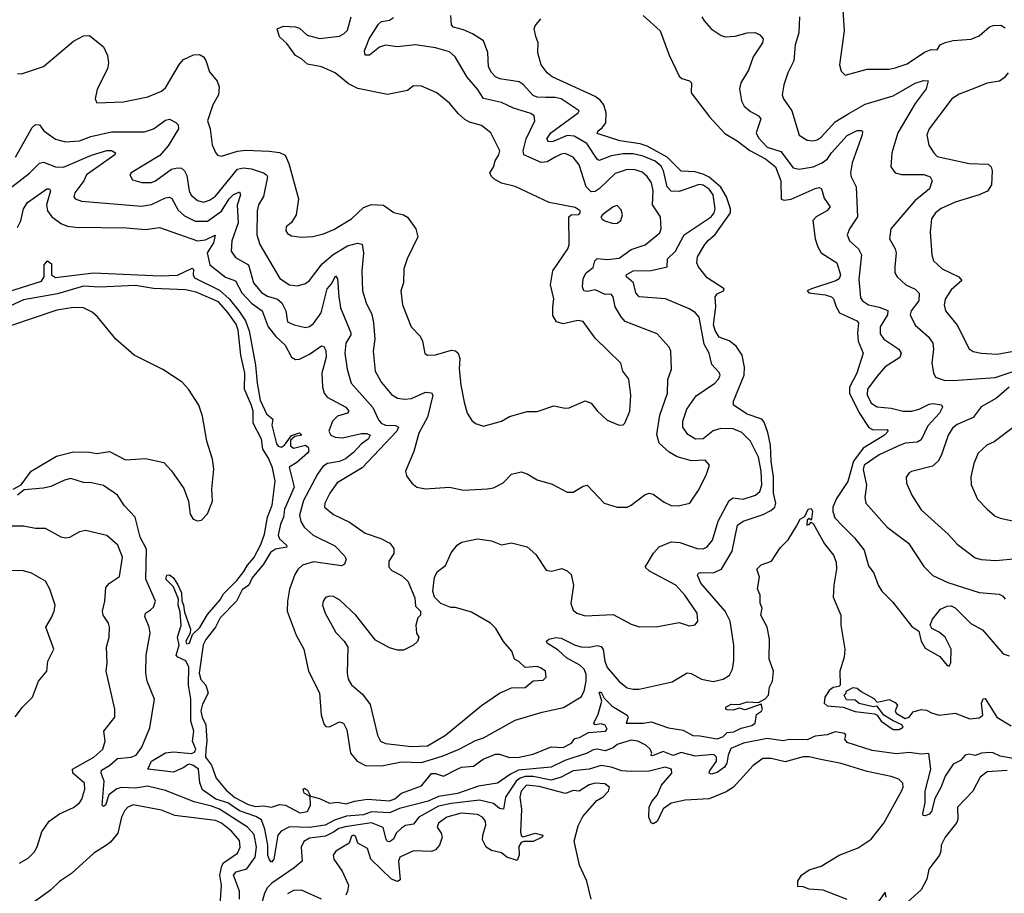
# Model space of a CAD drawing. Extents: x 2086813 to 2278017, y 548126 to 753336.
# Tile 248 of 256: x 2171217 to 2176140, y 655794 to 660161. Entities that reach past the tile are written whole.
import ezdxf

# ---------------------------------------------------------------- set-up
doc = ezdxf.new("R2010")
doc.units = 0

msp = doc.modelspace()

# ---------------------------------------------------------------- linework, layer by layer
at = {"layer": '0CON10XD'}
for points in [[(2175330.5, 660235), (2175339.5, 660105), (2175315.8, 659935), (2175325, 659903.3), (2175345, 659883.8), (2175455, 659913.1), (2175564.5, 659914.5), (2175595, 659920.5), (2175655, 659940.9), (2175741.2, 659998.8), (2175775, 660011.8), (2175805, 660010), (2175820, 660035), (2175843.6, 660046.4), (2175885, 660057.3), (2175975, 660063.5), (2176015, 660081.1), (2176066.2, 660125), (2176085, 660132.9), (2176123, 660133), (2176145, 660120.8)], [(2171195, 659474.5), (2171278.3, 659621.7), (2171295, 659638), (2171315, 659636.2), (2171336.9, 659605), (2171395, 659563.9), (2171445, 659550.8), (2171515, 659556.2), (2171573, 659577), (2171675, 659600.7), (2171840.8, 659600.8), (2171885, 659615.8), (2171945, 659658.2), (2171965, 659663.3), (2171998, 659648), (2172008.8, 659635), (2172011.1, 659615), (2171958.6, 659531.4), (2171917.8, 659482.2), (2171773.3, 659395), (2171766.7, 659385), (2171781.2, 659361.2), (2171827.4, 659347.4), (2171875, 659346.9), (2171895.2, 659354.8), (2171975, 659413.4), (2172005, 659421.3), (2172025, 659418.2), (2172040.8, 659405), (2172052.9, 659382.9), (2172064.7, 659305), (2172074.5, 659284.5), (2172105, 659256.5), (2172135, 659249.7), (2172165, 659258.4), (2172195, 659279.7), (2172305, 659413.7), (2172335, 659420.5), (2172375, 659414.8), (2172435.6, 659395), (2172451.2, 659385), (2172455.3, 659375), (2172435, 659278), (2172410.4, 659235), (2172404.7, 659205.3), (2172403.2, 659085), (2172418.2, 659038.2), (2172517.6, 658867.6), (2172566.4, 658836.4), (2172605, 658830), (2172645, 658842.1), (2172665, 658858.2), (2172729.9, 658940.1), (2172783.3, 658986.7), (2172855, 659031.1), (2172905, 659044.6), (2172928.7, 659038.7), (2172936.6, 658993.4), (2172927.7, 658905), (2172931.3, 658805), (2172949.2, 658745), (2172977.6, 658687.6), (2172986.5, 658645), (2172991.8, 658565), (2172984.5, 658505), (2172994.6, 658405), (2173025, 658347.1), (2173075, 658288.1), (2173105, 658270), (2173140, 658265), (2173175, 658268.2), (2173245, 658299.2), (2173275, 658295.5), (2173282.9, 658285), (2173256.4, 658175), (2173211.8, 658095), (2173187.4, 658002.6), (2173146, 657905), (2173150.3, 657880.3), (2173176.7, 657845), (2173202.5, 657825), (2173245, 657816), (2173365, 657824), (2173435, 657810), (2173555, 657815.8), (2173585, 657820.8), (2173634.4, 657845.6), (2173675, 657890), (2173725, 657901.2), (2173755, 657891.2), (2173805, 657860.6), (2173878.9, 657838.9), (2173955, 657799.2), (2173985, 657798.6), (2174035, 657830), (2174055, 657834), (2174140, 657745), (2174205, 657724.2), (2174255, 657724), (2174275, 657733.8), (2174345, 657788), (2174365, 657794.3), (2174385, 657790), (2174439.1, 657749.1), (2174475, 657732.9), (2174508.8, 657731.2), (2174567.5, 657745), (2174611.3, 657808.7), (2174650, 657885), (2174665.8, 657935), (2174645, 657959.4), (2174575.3, 657955.3), (2174505, 657976.2), (2174465, 657999.1), (2174414.2, 658045), (2174403, 658087), (2174417.6, 658185), (2174455.4, 658295), (2174457, 658363), (2174476.3, 658413.7), (2174472.9, 658505), (2174463.4, 658523.4), (2174405, 658590.8), (2174245, 658653.3), (2174223.5, 658675), (2174193.5, 658725), (2174184.3, 658775), (2174175, 658789.2), (2174145, 658786.9), (2174095, 658811.2), (2174055, 658802.1), (2174038, 658805), (2174031.5, 658825), (2174035, 658868), (2174048.5, 658895), (2174085, 658923.1), (2174092.9, 658955), (2174105, 658968.2), (2174155, 658963), (2174215, 658969), (2174275, 659012.9), (2174344.5, 659035), (2174417.9, 659095), (2174424, 659115), (2174420.8, 659175), (2174381.5, 659235), (2174384.2, 659305), (2174376.2, 659345), (2174355, 659377.7), (2174328.8, 659398.8), (2174295, 659411.4), (2174255, 659412.1), (2174195, 659392.5), (2174115, 659315.9), (2174095, 659302.8), (2174075, 659300.8), (2174050, 659325), (2174015, 659435.7), (2173985, 659474.4), (2173945, 659491.8), (2173925, 659488.7), (2173895, 659473.1), (2173855, 659451.1), (2173825, 659446.5), (2173738.2, 659485), (2173734.1, 659505), (2173749.3, 659565), (2173792.2, 659655), (2173789.8, 659679.8), (2173772.7, 659692.7), (2173685, 659719.3), (2173625, 659747.1), (2173535, 659767.5), (2173505, 659813.5), (2173453.8, 659873.8), (2173394.5, 659975), (2173365, 660001.2), (2173295, 660019.7), (2173195, 660034.7), (2173103.8, 660026.2), (2173045, 660033.2), (2173015, 660023.8), (2172965, 659983.5), (2172943.6, 659983.6), (2172941.1, 660005), (2172963.4, 660065), (2173011.3, 660138.7), (2173025, 660151.4), (2173065, 660159.2), (2173085, 660171.9)], [(2173439.3, 658249.3), (2173454.2, 658195), (2173477, 658157), (2173495, 658142.5), (2173535, 658130), (2173625, 658154.3), (2173665, 658178.1), (2173755, 658201.9), (2173805, 658201.9), (2173888.3, 658231.7), (2173945, 658218.6), (2173965, 658221.4), (2174045, 658255.7), (2174075, 658244.2), (2174105, 658206.2), (2174155, 658158.8), (2174215, 658134), (2174233.9, 658136.1), (2174243.3, 658145), (2174267.1, 658205), (2174271.8, 658285), (2174262.5, 658365), (2174233.1, 658405), (2174223.1, 658445), (2174095, 658570), (2174035, 658652.2), (2174007.4, 658657.4), (2173935, 658640.4), (2173901.2, 658651.2), (2173883, 658683), (2173881.8, 658728.2), (2173887.5, 658765), (2173871.2, 658835), (2173882.9, 658905), (2173957.5, 659015), (2173964, 659035), (2173963.3, 659175), (2173974.2, 659185.8), (2174011.9, 659188.1), (2174020, 659195), (2174020, 659205), (2173995, 659221.5), (2173865, 659246.7), (2173695, 659326.9), (2173625, 659344), (2173591.9, 659361.9), (2173575, 659376.7), (2173568, 659395), (2173585.4, 659424.6), (2173594, 659456), (2173613.1, 659485), (2173616.7, 659505), (2173572.5, 659595), (2173525, 659631.8), (2173465, 659648.8), (2173442.3, 659662.3), (2173410.2, 659690.2), (2173365, 659744.4), (2173302, 659795), (2173225, 659829.5), (2173185, 659830), (2173155, 659807.5), (2173055, 659786.7), (2172907.4, 659817.4), (2172861.2, 659841.2), (2172794, 659895), (2172725, 659925.5), (2172655, 659938.6), (2172625.5, 659965.5), (2172595, 659981.9), (2172551.7, 660041.7), (2172516.2, 660075), (2172503.3, 660115), (2172535, 660128.8), (2172595, 660125.8), (2172615, 660119.2), (2172654.1, 660084.1), (2172715, 660066.8), (2172815, 660078.8), (2172838.5, 660091.5), (2172855, 660109.2), (2172874.5, 660175)], [(2174596.7, 658065), (2174557.3, 658087.3), (2174533.1, 658125), (2174532.7, 658155), (2174552.4, 658215), (2174599.4, 658280.6), (2174693.3, 658345), (2174711.1, 658365), (2174718.5, 658385), (2174715, 658397.5), (2174678.1, 658438.1), (2174664.5, 658495), (2174639.6, 658539.6), (2174614.7, 658674.7), (2174595, 658696.7), (2174564, 658715), (2174445.3, 658765.3), (2174315, 658776.5), (2174297.5, 658795), (2174285.3, 658845.3), (2174250.8, 658875), (2174248.8, 658885), (2174285, 658905.5), (2174375, 658907.2), (2174453.8, 658926.2), (2174456.4, 658965), (2174495.2, 659004.8), (2174540, 659085), (2174585, 659115.8), (2174674.8, 659175.2), (2174689.7, 659195), (2174694.1, 659215), (2174684.8, 659285), (2174665, 659314.7), (2174635, 659333.8), (2174615, 659337), (2174515, 659302.2), (2174475, 659303.5), (2174455, 659325.5), (2174436.6, 659405), (2174425, 659428.3), (2174395, 659453.5), (2174335, 659479.6), (2174285, 659490.8), (2174235, 659489.8), (2174175, 659479.8), (2174115, 659457.7), (2174105, 659463.5), (2174052.2, 659542.2), (2173988.4, 659578.4), (2173955, 659583), (2173885, 659552.8), (2173861.1, 659551.1), (2173852.7, 659565), (2173872.2, 659595), (2174008.8, 659695), (2174013.8, 659705), (2173925, 659766.2), (2173895, 659772.9), (2173848, 659772), (2173805, 659773.7), (2173785, 659782.5), (2173735, 659837.1), (2173715, 659850.9), (2173616.7, 659865), (2173595, 659876.2), (2173575, 659897.3), (2173560.3, 659925), (2173557, 659997), (2173535, 660055.6), (2173480.4, 660090.4), (2173435, 660111.2), (2173385, 660124), (2173376.2, 660135), (2173372.1, 660182.1)], [(2174335, 660182.5), (2174418.8, 660105), (2174464.4, 659984.4), (2174515, 659879.2), (2174527, 659867), (2174565.5, 659855.5), (2174575.7, 659845.7), (2174574.5, 659795.5), (2174666.1, 659675), (2174742.9, 659592.9), (2174805, 659556.2), (2174867.4, 659507.4), (2174945.8, 659465), (2174995.1, 659425.1), (2175023.2, 659355), (2175025, 659264.3), (2175038.7, 659258.7), (2175074.6, 659264.6), (2175195, 659317.7), (2175215, 659321.9), (2175225.6, 659315), (2175238.9, 659268.9), (2175268.6, 659225), (2175253.3, 659205), (2175199.4, 659175), (2175182.7, 659157.3), (2175194.2, 659065), (2175207, 659025), (2175225, 658996.4), (2175302.2, 658945), (2175321.6, 658885), (2175314, 658865), (2175297.3, 658855), (2175176, 658815)], [(2174627.5, 660175), (2174639.2, 660155), (2174674.6, 660114.6), (2174725, 660082.5), (2174745, 660075.6), (2174795, 660079.5), (2174854.6, 660095.4), (2174895, 660096.7), (2174918, 660085), (2174934.3, 660065), (2174931.1, 660045), (2174884.7, 659975.3), (2174860.9, 659909.1), (2174823.3, 659845), (2174815.6, 659815), (2174825.7, 659755), (2174839.3, 659729.3), (2174871.7, 659701.7), (2174910.5, 659680.5), (2174921.8, 659665), (2174900, 659595), (2174910.9, 659570.9), (2174955, 659523.9), (2175022.3, 659502.3), (2175085, 659420), (2175115, 659413.9), (2175185, 659426), (2175230, 659445), (2175255.2, 659464.8), (2175275.3, 659495), (2175355, 659581.8), (2175405, 659607.3), (2175426.7, 659606.7), (2175431.7, 659601.7), (2175430, 659585), (2175378.8, 659445), (2175371.1, 659395), (2175375, 659376.2), (2175399.7, 659325), (2175405.8, 659175), (2175365.5, 659115), (2175354.4, 659085), (2175366, 659056), (2175411.5, 659015), (2175426.4, 658985), (2175413.3, 658863.3), (2175421.1, 658771.1), (2175430.6, 658755), (2175461.4, 658735), (2175515, 658724.4), (2175558.1, 658708.1), (2175556.4, 658685), (2175520, 658625), (2175520, 658590), (2175537.5, 658565), (2175611.8, 658515), (2175623.6, 658495), (2175616.8, 658473.2), (2175544.2, 658425.8), (2175505, 658380), (2175456.4, 658315), (2175454.6, 658285.4), (2175475, 658244.5), (2175505, 658226.2), (2175575, 658218.8), (2175635, 658203.8), (2175676.7, 658205), (2175715, 658214.7), (2175765, 658239.7), (2175785, 658243.1), (2175826.5, 658236.5), (2175831.1, 658225), (2175815.3, 658195), (2175758.3, 658131.7), (2175725, 658060.9), (2175705, 658049.1), (2175645, 658044.1), (2175605, 658028.4), (2175514.3, 657985.7), (2175439.4, 657935), (2175435, 657913.3), (2175451.2, 657835), (2175442, 657772), (2175447.5, 657745), (2175554.2, 657624.2), (2175661.1, 657545), (2175737.8, 657427.8), (2175782.9, 657382.9), (2175857.8, 657347.8), (2176015, 657298.2), (2176115, 657289.5), (2176130.9, 657280.9), (2176144, 657264)], [(2175115.4, 660175.4), (2175111.9, 660095), (2175094.4, 660035), (2175088.1, 659955), (2175058.1, 659895), (2175037.8, 659835), (2175030, 659785), (2175036.5, 659765), (2175077.1, 659705), (2175114.6, 659584.6), (2175155, 659558.9), (2175185, 659555.5), (2175205, 659560.9), (2175225, 659573.8), (2175295, 659650.3), (2175361.8, 659691.8), (2175445, 659738.2), (2175585, 659781.2), (2175695, 659843.3), (2175736.7, 659856.7), (2175758.8, 659855), (2175749.1, 659815), (2175695, 659742.2), (2175607.1, 659595), (2175578.2, 659495), (2175573.3, 659425), (2175594.2, 659395), (2175626.6, 659386.6), (2175737.8, 659387.8), (2175768.9, 659375), (2175778.9, 659355), (2175765.2, 659314.8), (2175692.5, 659255), (2175572.5, 659115), (2175566.1, 659065), (2175594.6, 659015), (2175598.8, 658995), (2175591.8, 658925), (2175592.5, 658895), (2175604.4, 658875), (2175647.5, 658835), (2175695, 658813.5), (2175714.8, 658794.8), (2175712.9, 658755), (2175673.9, 658705), (2175669.6, 658685), (2175694, 658634), (2175761.1, 658575), (2175782.5, 658545), (2175786.2, 658515), (2175777.5, 658445), (2175785.5, 658395.5), (2175796, 658375), (2175839.5, 658359.5), (2175885, 658357.4), (2176095, 658373.3), (2176185, 658402.1)], [(2171205, 659121.8), (2171222.2, 659155), (2171235.4, 659215), (2171255, 659248.1), (2171352, 659315), (2171365.8, 659315), (2171370, 659305), (2171350.6, 659235), (2171355.2, 659205), (2171377.3, 659175), (2171425, 659140.7), (2171455, 659129.3), (2171495, 659124), (2171751.2, 659121.2), (2171845, 659112.9), (2171915, 659121.8), (2172105, 659055.2), (2172145, 659060.5), (2172193.3, 659083.3), (2172185, 659045.6), (2172154.3, 658995), (2172166.8, 658935), (2172245, 658874.8), (2172295, 658855.3), (2172327.5, 658795), (2172375, 658744.4), (2172429.6, 658705), (2172459.6, 658625), (2172498, 658578), (2172544.2, 658535), (2172576.4, 658475), (2172595, 658463.1), (2172615, 658464.7), (2172665, 658489.7), (2172725, 658530.5), (2172737.7, 658527.7), (2172747.1, 658507.1), (2172748.9, 658475), (2172727.9, 658395), (2172730.3, 658325), (2172739.6, 658295), (2172753.3, 658275), (2172847.8, 658225), (2172862.2, 658205), (2172855.8, 658194.2), (2172805, 658179.7), (2172780.3, 658155), (2172762.5, 658105), (2172772.5, 658085), (2172794.8, 658074.8), (2172831.1, 658071.1), (2172925, 658092.1), (2172951.9, 658091.9), (2172969.1, 658085), (2172959.4, 658065), (2172925, 658041.6), (2172885, 657997.2), (2172845, 657966.5), (2172815, 657953.4), (2172755, 657942.3), (2172731.9, 657928.1), (2172705, 657889.6), (2172635, 657757.7), (2172616.5, 657685), (2172622.8, 657652.8), (2172638.9, 657625), (2172683.3, 657585), (2172791.7, 657531.7), (2172841.2, 657481.2), (2172848.8, 657465), (2172841, 657439), (2172825, 657431), (2172685, 657451.5), (2172631.5, 657435), (2172607.2, 657412.8), (2172591.7, 657388.3), (2172565.3, 657315), (2172555.3, 657255), (2172554.7, 657205), (2172599.6, 657085), (2172637.2, 657015), (2172661.5, 656905), (2172715, 656796.2), (2172724.1, 656684.1), (2172738.3, 656638.3), (2172748.1, 656628.1), (2172765, 656625.7), (2172815, 656650.8), (2172836.2, 656645), (2172852, 656612), (2172871.1, 656495), (2172904.1, 656454.1), (2172945, 656432.9), (2173025, 656431.5), (2173125, 656451.7), (2173225, 656448.8), (2173329.6, 656479.6), (2173414.6, 656515), (2173495, 656557.5), (2173535, 656570.7), (2173695, 656660.4), (2173829.7, 656700.3), (2173936.2, 656723.8), (2174024.1, 656775.9), (2174039.8, 656805), (2174050, 656855), (2174049.1, 656889.1), (2174039.5, 656915), (2174016.9, 656935), (2173950.7, 656970.7), (2173909, 657009), (2173855, 657043.8), (2173850.6, 657055), (2173863.3, 657065), (2173897.9, 657072.1), (2173925, 657070), (2173995, 657034.3), (2174025, 657026), (2174065, 657025.2), (2174105, 657032.5), (2174125, 657028.2), (2174133.6, 657013.6), (2174142, 656955), (2174155, 656923.5), (2174215, 656853.3), (2174255, 656822.1), (2174284.1, 656814.1), (2174315, 656814.1), (2174478.4, 656851.6), (2174555, 656896.4), (2174575, 656893.5), (2174625.3, 656865.3), (2174683.5, 656853.5), (2174733.8, 656865), (2174765.4, 656884.6), (2174780.9, 656915), (2174788.1, 656958.1), (2174788, 657035), (2174769.7, 657155), (2174743.8, 657203.8), (2174622, 657345), (2174605.8, 657385), (2174611.2, 657395), (2174621.7, 657398.3), (2174685, 657396.5), (2174725.9, 657414.1), (2174779.2, 657505), (2174806.2, 657635), (2174834.8, 657655.2), (2174935, 657688.2), (2174972.7, 657707.3), (2174993.1, 657725), (2174997, 657745), (2174986.6, 657795), (2174986.4, 657876.4), (2174973.8, 657955), (2174970.6, 658035), (2174957, 658097), (2174939.1, 658149.1), (2174926.9, 658165), (2174855, 658189.6), (2174785.8, 658235), (2174785.6, 658255), (2174838.9, 658385), (2174840.3, 658425), (2174829.6, 658485), (2174799.6, 658529.6), (2174765, 658555.8), (2174715, 658574.7), (2174695, 658606.7), (2174686.2, 658635), (2174697.5, 658725), (2174693.5, 658776.5), (2174705, 658791.1), (2174736.7, 658805), (2174740, 658815), (2174655, 658870.5), (2174611.4, 658925), (2174602.2, 658945), (2174606.5, 658975), (2174642, 659038), (2174661.4, 659058.6), (2174695, 659086.9), (2174770.7, 659195), (2174770.2, 659215), (2174751, 659275), (2174723.3, 659323.3), (2174665, 659374.3), (2174638.1, 659388.1), (2174595, 659400.4), (2174525, 659403.6), (2174453.5, 659473.5), (2174355, 659529.4), (2174320, 659540), (2174217.5, 659555), (2174105, 659592.9), (2174109.2, 659605), (2174129.9, 659620.1), (2174147.3, 659645), (2174149.7, 659695), (2174137.8, 659735), (2174119.3, 659759.3), (2174095, 659777.8), (2173880, 659875), (2173853.8, 659895), (2173823.8, 659935), (2173807.5, 659995), (2173810, 660045), (2173797.7, 660077.7), (2173790, 660115), (2173795, 660130), (2173823.3, 660165)], [(2171205, 659892.5), (2171225, 659890), (2171335, 659927.5), (2171485, 660054), (2171535, 660080), (2171565, 660082), (2171635.8, 660025), (2171655, 659982.5), (2171660.8, 659945), (2171656, 659915), (2171603.6, 659813.6), (2171593.8, 659765), (2171602.5, 659745), (2171735, 659750.6), (2171857.5, 659775), (2171925, 659803.5), (2171945, 659820.6), (2172015, 659939.2), (2172035, 659961.9), (2172085.7, 659985.7), (2172115, 659986.7), (2172135, 659975.8), (2172147, 659957), (2172165, 659901.2), (2172203.6, 659853.6), (2172214.4, 659825), (2172210.6, 659785), (2172182.9, 659735), (2172156, 659656), (2172168.6, 659615), (2172179.2, 659535), (2172195, 659497.5), (2172205, 659483.3), (2172225, 659478.8), (2172305.4, 659504.6), (2172345, 659508.8), (2172464.7, 659504.7), (2172515, 659497.8), (2172543.8, 659483.8), (2172562.4, 659442.4), (2172610, 659265), (2172598.8, 659185), (2172575, 659146.7), (2172548.8, 659125), (2172547.5, 659105), (2172555, 659092), (2172575, 659080), (2172625, 659074.2), (2172682.1, 659077.9), (2172735, 659090), (2172787.1, 659112.9), (2172875, 659166), (2172935, 659222), (2172975, 659238), (2173035, 659234.3), (2173087.6, 659197.6), (2173135, 659185.6), (2173155, 659174.2), (2173198.1, 659115), (2173207.5, 659075), (2173154.4, 658965), (2173137.1, 658915), (2173135.7, 658845), (2173122.9, 658805), (2173131.1, 658735), (2173174.2, 658625), (2173219.8, 658579.8), (2173230.6, 658555), (2173242.3, 658492.3), (2173255, 658483.8), (2173296.4, 658486.4), (2173375, 658510), (2173395, 658506), (2173408.8, 658495), (2173418.3, 658468.3), (2173413.8, 658416.2), (2173422.4, 658335), (2173439.3, 658249.3)], [(2176158.6, 659895), (2176139.8, 659870.2), (2176115.4, 659854.6), (2176055, 659844.5), (2175984.2, 659815.8), (2175915, 659789.2), (2175877.5, 659765), (2175764.5, 659615), (2175753.1, 659585), (2175763.3, 659533.3), (2175786.9, 659495), (2175805, 659477.8), (2175965, 659441.5), (2176058.7, 659438.7), (2176075, 659426), (2176080, 659405), (2176076.2, 659335), (2176055.4, 659304.6), (2176015, 659285.5), (2175895, 659249.4), (2175825, 659217.7), (2175795.5, 659195), (2175776.2, 659165), (2175769.3, 659099.3), (2175778.1, 658985), (2175785.7, 658955.7), (2175829.2, 658915), (2175912, 658875), (2175927.7, 658857.7), (2175875, 658811.2), (2175845, 658763.8), (2175838.5, 658735), (2175845.6, 658705), (2175903.8, 658633.8), (2175965, 658516), (2175985, 658501.9), (2176025, 658493.6), (2176105, 658489.4), (2176205, 658506.9)], [(2171125, 659285.5), (2171265.9, 659394.1), (2171315.3, 659444.7), (2171335, 659448.5), (2171395, 659425.8), (2171435, 659424.2), (2171575, 659483.2), (2171652.8, 659507.2), (2171675, 659507.5), (2171695.8, 659495), (2171692.7, 659485), (2171550.9, 659385), (2171537.5, 659355), (2171492.5, 659295), (2171487.1, 659275), (2171494, 659265), (2171525, 659254.6), (2171825, 659229.3), (2171875, 659236.5), (2171945, 659270.6), (2171965, 659273.9), (2171977.2, 659267.2), (2172009.8, 659209.8), (2172040.1, 659180.1), (2172094.4, 659154.4), (2172156.1, 659153.9), (2172225, 659204.2), (2172263.7, 659265), (2172283.3, 659285), (2172315, 659300), (2172320, 659285), (2172304.8, 659234.8), (2172308.8, 659145), (2172276.6, 659055), (2172274.2, 659004.2), (2172295, 658972.3), (2172360.7, 658935), (2172385.9, 658845), (2172425, 658798.2), (2172455, 658778.8), (2172505, 658764.3), (2172528.1, 658745), (2172548.2, 658705), (2172555, 658650.8), (2172588.8, 658635), (2172645, 658623.1), (2172665, 658627.1), (2172685, 658642.7), (2172724.8, 658695.2), (2172754.7, 658815), (2172777.8, 658842.2), (2172795, 658880), (2172805.4, 658865), (2172812.2, 658777.8), (2172821.4, 658721.4), (2172872.1, 658595), (2172872.1, 658585), (2172848.2, 658545), (2172841.8, 658495), (2172853.9, 658415), (2172874.6, 658345), (2172982.2, 658222.2), (2173010.6, 658160.6), (2173023.6, 658145), (2173045, 658134.4), (2173095, 658132.4), (2173111.1, 658125), (2173102.7, 658105), (2172929.6, 657920.4), (2172804.4, 657845.6), (2172768.2, 657795), (2172743.1, 657745), (2172740, 657725), (2172785, 657687.5), (2172865, 657648.9), (2172944.2, 657594.2), (2173022.3, 657567.7), (2173066.7, 657545), (2173087.7, 657517.7), (2173087.7, 657492.3), (2173063.3, 657455), (2173062.5, 657425), (2173077, 657407), (2173125, 657382.5), (2173157.5, 657355), (2173191.7, 657271.7), (2173195, 657230), (2173220, 657205), (2173220, 657185), (2173208.3, 657171.7), (2173197.5, 657135), (2173200, 657095), (2173212.5, 657075), (2173206.4, 657053.6), (2173186.1, 657033.9), (2173135, 657010), (2173105, 657010), (2173065, 657021.2), (2172995, 657060), (2172897.5, 657185), (2172815, 657262), (2172785, 657278), (2172765, 657280), (2172745, 657272.5), (2172733.3, 657255), (2172731.2, 657235), (2172744.1, 657194.1), (2172797.7, 657097.7), (2172838.8, 657055), (2172858, 657025), (2172854.5, 656895), (2172858.9, 656865), (2172875, 656835.8), (2172930, 656790), (2172968.3, 656738.3), (2173005.7, 656584.3), (2173020.6, 656555), (2173045, 656543.1), (2173175, 656528.7), (2173255, 656531.8), (2173346, 656585), (2173525, 656733.8), (2173615.8, 656794.2), (2173675, 656822), (2173745, 656823.8), (2173785, 656856.7), (2173835, 656860), (2173848.8, 656875), (2173846.2, 656905), (2173825, 656920), (2173805, 656927.5), (2173745, 656923.3), (2173713, 656953), (2173690, 656965), (2173677.5, 657005), (2173635, 657052.5), (2173597.3, 657117.3), (2173570, 657145), (2173475, 657200), (2173395, 657223.3), (2173373, 657223), (2173323, 657243), (2173290, 657275), (2173282.5, 657305), (2173290, 657375), (2173305, 657402.5), (2173345, 657432.5), (2173374.3, 657495.7), (2173404.2, 657535), (2173425, 657550), (2173505, 657565.6), (2173575.3, 657555.3), (2173625, 657535.6), (2173675, 657545.8), (2173755, 657525.8), (2173797.9, 657487.9), (2173848.8, 657408.8), (2173875.9, 657404.1), (2173928.3, 657418.3), (2173955, 657406.7), (2173975, 657387.5), (2173985.7, 657335), (2173972.3, 657242.3), (2173985, 657210), (2174002.5, 657195), (2174045, 657181.4), (2174185, 657187.5), (2174275, 657139.2), (2174315, 657126.7), (2174407.7, 657127.7), (2174515, 657148), (2174565, 657131.2), (2174595, 657136.7), (2174608, 657155), (2174604.1, 657194.1), (2174542.2, 657285), (2174496.9, 657335), (2174366.2, 657405), (2174344.2, 657424.2), (2174385.7, 657495), (2174413.6, 657526.4), (2174475, 657551), (2174517.2, 657547.2), (2174605, 657517.5), (2174635, 657516.9), (2174654.7, 657525.3), (2174680.1, 657559.9), (2174709.8, 657655), (2174765, 657757.3), (2174785, 657771.5), (2174835, 657764.7), (2174896.3, 657783.7), (2174917.4, 657802.6), (2174927.6, 657835), (2174923.4, 657905), (2174911.2, 657975), (2174870.5, 658055), (2174828.3, 658098.3), (2174785, 658116.4), (2174722, 658118), (2174684.8, 658105.2), (2174635, 658065.9), (2174596.7, 658065)], [(2174185, 659142.2), (2174205, 659144), (2174222.3, 659157.7), (2174230.8, 659185), (2174225, 659210), (2174205, 659232), (2174185, 659225.7), (2174132.1, 659187.9), (2174123.3, 659175), (2174126.7, 659165), (2174143.3, 659155), (2174185, 659142.2)], [(2171125, 658790), (2171325.3, 658854.7), (2171338.9, 658875), (2171339.4, 658935), (2171355, 658956), (2171375, 658940), (2171376, 658886), (2171395, 658871.8), (2171585, 658895.3), (2171919.8, 658880.2), (2172006.2, 658883.8), (2172078.5, 658918.5), (2172085, 658912.5), (2172084.4, 658885), (2172091.1, 658871.1), (2172215, 658808.5), (2172264.5, 658765), (2172311.8, 658705), (2172345.9, 658655), (2172364.5, 658605), (2172396.3, 658435), (2172403.8, 658345), (2172418.9, 658258.9), (2172450.2, 658190.2), (2172482, 658165), (2172477.2, 658135), (2172500.4, 658040.4), (2172508.5, 658028.5), (2172526, 658024), (2172540.6, 658035), (2172575, 658083.3), (2172615.7, 658095.7), (2172627.5, 658085), (2172592, 658078), (2172570.3, 658059.7), (2172570.8, 658030.8), (2172585, 658019.1), (2172645, 658034), (2172659.2, 658025), (2172662, 658005), (2172656, 657995), (2172602.2, 657947.8), (2172563.3, 657925), (2172588.5, 657825), (2172540.7, 657715), (2172536.4, 657675), (2172520, 657640), (2172509.1, 657585), (2172515.4, 657565.4), (2172550.6, 657535), (2172552, 657525), (2172496.2, 657513.8), (2172471.6, 657498.4), (2172435, 657439.4), (2172379, 657371), (2172361.9, 657335), (2172328.5, 657311.5), (2172300.7, 657255), (2172219.2, 657170.8), (2172195, 657124.3), (2172147, 657063), (2172134.1, 657035.9), (2172113.9, 656895), (2172122.7, 656862.7), (2172148, 656835), (2172159.4, 656795), (2172130, 656740), (2172123, 656707), (2172128.5, 656675), (2172146.7, 656636.7), (2172152.1, 656555), (2172147.9, 656512.1), (2172146.1, 656475), (2172176.5, 656435), (2172199.4, 656369.4), (2172249.4, 656309.4), (2172293.1, 656273.1), (2172358.3, 656238.3), (2172395, 656227.8), (2172435, 656231.8), (2172475, 656225.4), (2172515, 656237.8), (2172545.5, 656235.5), (2172617, 656197), (2172656.3, 656203.7), (2172670.9, 656235), (2172668.3, 656278.3), (2172639.2, 656295), (2172634.4, 656315), (2172640.5, 656319.5), (2172655, 656310), (2172670.5, 656280.5), (2172715, 656267.9), (2172765, 656244.5), (2172805, 656250), (2172848.5, 656241.5), (2172890, 656255), (2172955, 656265.4), (2173065, 656256.9), (2173093, 656267), (2173125, 656295.5), (2173225, 656331.9), (2173275, 656393.3), (2173295, 656393.1), (2173335, 656380), (2173404.7, 656415.3), (2173425, 656425.5), (2173485, 656430.5), (2173534.7, 656465.3), (2173595, 656489.1), (2173615, 656490), (2173666.2, 656473.8), (2173714.4, 656474.4), (2173785, 656489.6), (2173875, 656526.2), (2173935, 656523.6), (2173975.9, 656544.1), (2173992.7, 656567.3), (2174016.6, 656573.4), (2174061.2, 656598.8), (2174145.4, 656604.6), (2174154.3, 656615), (2174145, 656634.2), (2174125, 656641.4), (2174095, 656636.7), (2174086.7, 656645), (2174109.8, 656690.2), (2174127.1, 656755), (2174115, 656800), (2174125, 656800), (2174139.4, 656769.4), (2174179.6, 656729.6), (2174253.8, 656685), (2174258.8, 656675), (2174250, 656645), (2174335.5, 656644.5), (2174375, 656651.4), (2174460.7, 656620.7), (2174535, 656609.3), (2174582.7, 656582.7), (2174618.1, 656581.9), (2174705, 656566.2), (2174733.1, 656576.9), (2174755, 656597.3), (2174788, 656602), (2174825, 656619.2), (2174877.5, 656632.5), (2174894.5, 656645.5), (2174901.3, 656688.7), (2174926.2, 656705), (2174931.2, 656715), (2174925, 656740), (2174845, 656711.2), (2174815, 656720), (2174785, 656710), (2174755, 656711.2), (2174747.5, 656715), (2174747.5, 656725), (2174775, 656740), (2174815, 656737.5), (2174855, 656751.2), (2174911.7, 656748.3), (2174945, 656766.2), (2174960.8, 656785), (2174966, 656824), (2174981.5, 656855), (2174985.5, 656905), (2174964, 656964), (2174966.7, 657065), (2174954.6, 657124.6), (2174922.5, 657185), (2174929.5, 657219.5), (2174918.8, 657245), (2174920, 657285), (2174906.1, 657316.1), (2174916.7, 657375), (2174902, 657415), (2174925, 657435.8), (2174975.9, 657454.1), (2175019.7, 657520.3), (2175058.7, 657561.3), (2175100.9, 657629.1)], [(2172130.9, 656310.9), (2172116.8, 656346.8), (2172110.5, 656415), (2172085, 656433.8), (2172065, 656440), (2172055, 656436.9), (2172037.4, 656422.6), (2171985, 656399.3), (2171856.7, 656415), (2171875, 656455.3), (2171945, 656496.4), (2171985, 656501.5), (2172075, 656493.5), (2172090.6, 656499.4), (2172097.8, 656515), (2172081.5, 656555), (2172087.7, 656605), (2172072.5, 656655), (2172071.6, 656765), (2172061.2, 656835), (2172061.8, 656925), (2172046.9, 656956.9), (2172007.1, 656975), (2171999.6, 656985), (2172014.4, 657035), (2172006.2, 657075), (2172023.6, 657133.6), (2172018.9, 657198.9), (2172008.9, 657235), (2172011.2, 657265), (2171986.4, 657326.4), (2171947.1, 657365), (2171952.5, 657385), (2171965, 657385.6), (2171985, 657370.6), (2172006.8, 657336.8), (2172025, 657296.7), (2172026.8, 657256.8), (2172036.5, 657235), (2172040, 657200), (2172070, 657115), (2172068.8, 657095), (2172047.5, 657055), (2172051.4, 657041.4), (2172065, 657044.2), (2172081.4, 657088.6), (2172117.6, 657122.4), (2172155, 657188.6), (2172218.3, 657261.7), (2172235, 657291.9), (2172302.3, 657357.7), (2172337.4, 657402.6), (2172355, 657434.4), (2172388.1, 657471.9), (2172422.1, 657537.9), (2172440.9, 657589.1), (2172456.2, 657675), (2172479.6, 657735), (2172493.4, 657855), (2172480.8, 657920.8), (2172460, 657970), (2172431.8, 658015), (2172426.2, 658065), (2172383.8, 658145), (2172384.2, 658205), (2172375, 658232.9), (2172341.3, 658315), (2172341.6, 658395), (2172322.5, 658485), (2172309.3, 658609.3), (2172299.9, 658639.9), (2172258.1, 658698.1), (2172210, 658750), (2172098.5, 658798.5), (2172045, 658811.6), (2171885, 658817.1), (2171795, 658833.2), (2171615, 658824.1), (2171535, 658828.5), (2171405, 658791.3), (2171235, 658760.4), (2171145, 658718.8)], [(2175176, 658815), (2175153.8, 658805), (2175163.3, 658795), (2175245, 658786.6), (2175276, 658776), (2175286.1, 658765), (2175298.7, 658725), (2175316.1, 658696.1), (2175402.2, 658655), (2175411.2, 658645), (2175406.2, 658595), (2175409.6, 658555), (2175433.8, 658495), (2175403, 658395), (2175366.7, 658325), (2175365.7, 658295), (2175415, 658196.5), (2175462.6, 658122.6), (2175485, 658111), (2175552.3, 658112.3), (2175559.2, 658105), (2175540.8, 658085), (2175435, 658019.5), (2175386.2, 657955), (2175357.7, 657852.3), (2175301.7, 657768.3), (2175283.2, 657725), (2175282, 657702), (2175291.8, 657671.8), (2175330.4, 657630.4), (2175390.7, 657570.7), (2175439.3, 657509.3), (2175460.6, 657430.6), (2175487.1, 657395), (2175509.2, 657335), (2175527.5, 657305), (2175581.1, 657251.1), (2175677.3, 657127.3), (2175712.5, 657105), (2175724.1, 657054.1), (2175745, 657020), (2175817.3, 656977.3), (2175855, 656932.5), (2175865, 656930), (2175873, 656947), (2175874.2, 657015), (2175844, 657075), (2175815, 657099.2), (2175778.3, 657118.3), (2175770, 657135), (2175781.4, 657165), (2175821.1, 657215), (2175855, 657230), (2175875, 657230.4), (2175895, 657220.8), (2175972.4, 657142.4), (2176030.8, 657110.8), (2176135, 656990.8), (2176165, 656980.8)], [(2171184, 657815), (2171223.6, 657836.4), (2171273.3, 657905), (2171400, 657980), (2171485, 658000.7), (2171565, 658000), (2171602.2, 657992.2), (2171665, 658002.6), (2171745, 657960.6), (2171845, 657968.4), (2171936.9, 657946.9), (2171976, 657906), (2172038.1, 657818.1), (2172060.4, 657755), (2172069.5, 657689.5), (2172083.6, 657663.6), (2172105, 657656), (2172125, 657659.2), (2172155, 657690.8), (2172180.9, 657755), (2172178.2, 657815), (2172187.8, 657915), (2172181.2, 657965), (2172152.3, 658055), (2172130, 658180), (2172111.8, 658235), (2172060.8, 658315), (2172028.6, 658348.6), (2171932.5, 658412.5), (2171838.9, 658458.9), (2171788.9, 658485), (2171697.1, 658565), (2171605.4, 658675.4), (2171579.1, 658699.1), (2171535, 658720.5), (2171485, 658722.8), (2171401.7, 658708.3), (2171175, 658633)], [(2176165, 658323.7), (2176100.2, 658269.8), (2176025, 658225.4), (2175985, 658171.8), (2175905, 658137.3), (2175881.5, 658118.5), (2175860, 658085), (2175825.5, 657985.5), (2175810, 657955), (2175781.2, 657928.8), (2175676.6, 657903.4), (2175664.5, 657895.5), (2175650, 657875), (2175651.4, 657845), (2175676.9, 657785), (2175725, 657711.4), (2175859.2, 657589.2), (2175905, 657539.2), (2175995, 657471.9), (2176025, 657463.6), (2176098.1, 657458.1), (2176202.2, 657467.8)], [(2176185, 658123.3), (2176088.8, 658051.2), (2176053.3, 658035), (2176010, 657995), (2175987, 657943), (2175973.3, 657876.7), (2175973.8, 657836.2), (2176006.2, 657765), (2176054.5, 657714.5), (2176095, 657680), (2176118.6, 657668.6), (2176235, 657644.4)], [(2172316.5, 655765), (2172315.2, 655804.8), (2172286.1, 655885), (2172298.3, 655901.7), (2172353, 655917), (2172394.9, 655975.1), (2172401, 656025), (2172388.4, 656088.4), (2172355.4, 656125.4), (2172215, 656214.1), (2172175, 656230.1), (2172088.5, 656251.5), (2171945, 656307.3), (2171855, 656329.7), (2171795, 656320.4), (2171726.2, 656323.8), (2171702.9, 656317.1), (2171663.2, 656286.8), (2171645, 656234.3), (2171635, 656228), (2171629.2, 656235), (2171639.3, 656355), (2171624.3, 656395), (2171625, 656409.5), (2171665, 656433), (2171705, 656467.5), (2171774.7, 656475.3), (2171798.9, 656485), (2171827.3, 656525), (2171868.1, 656621.9), (2171890, 656765), (2171854.6, 656855), (2171847.1, 656895), (2171849.7, 656985), (2171869.2, 657095), (2171863.6, 657125), (2171842.1, 657177.9), (2171845.8, 657195), (2171871.2, 657211.2), (2171886.5, 657225), (2171896.2, 657255), (2171847.2, 657365), (2171850, 657515), (2171818.6, 657575), (2171794.2, 657675), (2171741.4, 657731.4), (2171705, 657784.3), (2171635, 657832.8), (2171576.3, 657846.3), (2171535, 657848.4), (2171472.6, 657867.4), (2171440.6, 657859.4), (2171372.8, 657827.2), (2171335, 657818.7), (2171238.8, 657811.2), (2171205, 657784)], [(2175100.9, 657629.1), (2175120, 657665), (2175142.5, 657677.5), (2175158.8, 657715), (2175175, 657718), (2175180.8, 657705), (2175176.1, 657663.9), (2175175, 657660), (2175165, 657667.5), (2175155, 657660), (2175152.5, 657635), (2175165, 657637.5), (2175175, 657650), (2175185, 657643.3), (2175241.2, 657541.2), (2175285.6, 657485), (2175299.3, 657449.3), (2175300.9, 657415), (2175286.9, 657335), (2175284.6, 657274.6), (2175322, 657185), (2175322.5, 657135), (2175342, 657015), (2175340, 656975), (2175317.5, 656905), (2175320, 656835), (2175312.5, 656827.5), (2175285, 656823.8), (2175265, 656807.5), (2175243.3, 656775), (2175239.2, 656745), (2175255, 656731.4), (2175335, 656724.2), (2175395, 656702.5), (2175491.7, 656691.7), (2175504.4, 656684.4), (2175524.3, 656655), (2175585, 656613.4), (2175615, 656613.8), (2175633.8, 656625), (2175627.1, 656637.1), (2175585, 656655.8), (2175537.5, 656685), (2175505, 656730), (2175485, 656726.7), (2175415, 656743.3), (2175395, 656760), (2175350.7, 656760.7), (2175340, 656785), (2175350, 656795), (2175350, 656805), (2175385, 656822.5), (2175405, 656820), (2175425, 656802.5), (2175488.3, 656768.3), (2175505, 656750), (2175565, 656762.5), (2175595, 656748.8), (2175606.7, 656735), (2175593.9, 656706.1), (2175598.8, 656695), (2175645, 656667.5), (2175663.8, 656675), (2175685, 656702), (2175725, 656713.8), (2175750.5, 656710.5), (2175775.7, 656695.7), (2175814.7, 656684.7), (2175895, 656694.7), (2175967.1, 656667.1), (2176015, 656671.2), (2176033.1, 656685), (2176025.6, 656745), (2176035, 656766.2), (2176045, 656768), (2176102.9, 656675), (2176175, 656631.8)], [(2171215, 655944.4), (2171259.6, 655970.4), (2171289.7, 656000.3), (2171304.2, 656025.8), (2171328, 656102), (2171364.8, 656155.2), (2171415, 656191.1), (2171485, 656222.7), (2171515, 656246.5), (2171527.3, 656265), (2171543.1, 656315), (2171541.2, 656345), (2171482.2, 656395), (2171481.1, 656415), (2171587.3, 656475), (2171631.8, 656515), (2171644.6, 656554.6), (2171637.5, 656605), (2171692.9, 656675), (2171691.9, 656715), (2171649.5, 656905), (2171654.5, 656945.5), (2171650, 657025), (2171664.4, 657075), (2171665.6, 657125), (2171661.4, 657145), (2171634.5, 657185), (2171631.1, 657205), (2171641.9, 657255), (2171646.8, 657323.2), (2171665.4, 657344.6), (2171715, 657378), (2171730.9, 657475), (2171708.1, 657535), (2171652.1, 657582.1), (2171545, 657607.5), (2171515, 657600.8), (2171465, 657572), (2171445, 657569.2), (2171423.3, 657575), (2171345, 657618.5), (2171295, 657617.1), (2171235, 657629.6), (2171175, 657630)], [(2171194.2, 656675.8), (2171230, 656725), (2171280, 656775), (2171311.2, 656855), (2171352.5, 656905), (2171358, 656955), (2171388, 657015), (2171346.7, 657125), (2171375, 657172.5), (2171388.8, 657205), (2171393.3, 657235), (2171367.5, 657315), (2171345, 657353.8), (2171275, 657394.2), (2171235, 657405.7), (2171145, 657408.5)], [(2176185, 656468.9), (2176119.3, 656479.3), (2176085, 656495.9), (2176065, 656498.4), (2176025.8, 656494.2), (2175995, 656482.5), (2175965, 656489.2), (2175945, 656484.4), (2175921.7, 656458.3), (2175885, 656440), (2175845, 656380.4), (2175823.8, 656326.2), (2175791.8, 656268.2), (2175776.1, 656203.9), (2175765, 656190), (2175745, 656180.8), (2175735, 656183.8), (2175733.2, 656193.2), (2175744, 656246), (2175744.2, 656304.2), (2175772.9, 656415), (2175762.7, 656492.7), (2175725, 656490.3), (2175665, 656498.8), (2175601.5, 656491.5), (2175478.8, 656508.8), (2175355, 656548), (2175342, 656565), (2175347.5, 656585), (2175342.5, 656592.5), (2175295, 656600.6), (2175255, 656585.6), (2175195, 656579.1), (2175155, 656561.8), (2175065, 656562.7), (2175033.9, 656556.1), (2174955, 656567.8), (2174835.7, 656544.3), (2174772, 656518), (2174758.7, 656485), (2174752.9, 656445), (2174740.9, 656425), (2174705, 656397.3), (2174675, 656390), (2174664.6, 656394.6), (2174666.7, 656405), (2174701.1, 656455), (2174700.9, 656475), (2174688.2, 656488.2), (2174595, 656480.3), (2174525, 656497.3), (2174485, 656482.8), (2174435, 656503.1), (2174380.7, 656480.7), (2174373.3, 656485), (2174377.5, 656495), (2174368.8, 656515), (2174347.5, 656535), (2174307.5, 656555), (2174275, 656559.4), (2174205, 656538.5), (2174185, 656520.8), (2174145, 656505.7), (2174105, 656514.5), (2174085, 656511.2), (2174053.8, 656495), (2173941.9, 656458.1), (2173875, 656424.1), (2173710.9, 656409.1), (2173670.3, 656389.7), (2173605, 656345.4), (2173510, 656330), (2173406.3, 656293.7), (2173311.3, 656278.7), (2173259.4, 656255), (2173115, 656218.7), (2173065, 656196.5), (2172975, 656201.2), (2172935, 656186.1), (2172850.1, 656179.9), (2172790.6, 656159.4), (2172743.8, 656135), (2172665, 656122.7), (2172565, 656127.3), (2172524.7, 656105.3), (2172507.9, 656085), (2172486.8, 655965), (2172475, 655950), (2172465, 655961.2), (2172458, 655985), (2172457.5, 656035), (2172441.9, 656115), (2172425, 656161.8), (2172397.6, 656177.6), (2172315, 656206.8), (2172256.7, 656246.7), (2172198.2, 656265), (2172130.9, 656310.9)], [(2175355, 655763.6), (2175235, 655810.6), (2175165, 655814.4), (2175135, 655826), (2175107.5, 655827.5), (2175107.5, 655855), (2175125.8, 655885), (2175165, 655912.1), (2175225, 655930.4), (2175314.9, 655985.1), (2175409.3, 656020.7), (2175475, 656064.7), (2175538.2, 656145), (2175626.2, 656305), (2175634.5, 656325), (2175633.3, 656345), (2175612.5, 656365), (2175575, 656378.8), (2175455, 656403.3), (2175325, 656443.3), (2175214.1, 656464.1), (2175165, 656476), (2175135, 656476.7), (2175045, 656450.7), (2174975, 656468.2), (2174932.3, 656467.7), (2174885, 656433.5), (2174785.7, 656324.3), (2174749.1, 656300.9), (2174665, 656265.8), (2174545, 656260.5), (2174474.7, 656245.3), (2174434.1, 656215.9), (2174405, 656153.8), (2174385, 656142), (2174375, 656146.7), (2174362, 656175), (2174364.4, 656225), (2174376.9, 656253.1), (2174404.5, 656285), (2174425.3, 656334.7), (2174478.1, 656395), (2174475.7, 656415), (2174445, 656424.8), (2174365, 656405.4), (2174275, 656402.6), (2174226.8, 656406.8), (2174174.9, 656424.9), (2174125, 656433.3), (2174065, 656415.3), (2173985, 656406.3), (2173925, 656375.5), (2173875, 656359.7), (2173785, 656378), (2173745, 656378.3), (2173719.6, 656370.4), (2173699, 656355), (2173646.2, 656275), (2173635, 656214.7), (2173615, 656218.9), (2173585, 656242.9), (2173515, 656259.5), (2173375, 656243.8), (2173310.7, 656229.3), (2173212.5, 656175), (2173185, 656140), (2173145, 656132.6), (2173125, 656119.8), (2173099.4, 656095), (2173085, 656064.1), (2173065, 656051.2), (2173055, 656053.2), (2173048.4, 656065), (2173033.7, 656123.7), (2172975, 656145.8), (2172843.8, 656126.2), (2172812.4, 656117.6), (2172785, 656100.5), (2172745, 656079.5), (2172665, 656070.2), (2172637.3, 656052.7), (2172624.8, 656025), (2172628.6, 655955), (2172588.8, 655921.2), (2172476.8, 655845), (2172456.4, 655823.6), (2172440.4, 655795), (2172422.2, 655727.8)], [(2176155, 656408.4), (2176055, 656401.8), (2176019.5, 656375), (2175982, 656305), (2175906.2, 656225), (2175907.5, 656165), (2175901.9, 656148.1), (2175843.8, 656075), (2175823.8, 656035), (2175823.3, 656005), (2175816.2, 655985), (2175763.3, 655915), (2175752, 655865), (2175725, 655812), (2175625, 655721.2)], [(2174074.4, 655764.4), (2174053.1, 655855), (2174015.6, 655935), (2173989.1, 656055), (2174008.7, 656131.3), (2174032.4, 656177.6), (2174102.2, 656257.8), (2174133.4, 656276.6), (2174161.2, 656305), (2174166, 656325), (2174142.2, 656342.2), (2174094.5, 656345.5), (2174063.6, 656336.4), (2174015, 656305.6), (2173985, 656308.8), (2173946.4, 656293.6), (2173815, 656327.6), (2173751.2, 656335), (2173724.5, 656305), (2173718.1, 656275), (2173726, 656215), (2173720.3, 656100.3), (2173725, 656082.5), (2173735, 656076.7), (2173795, 656094.3), (2173833.3, 656085), (2173830, 656075), (2173785, 656053.1), (2173737, 656053), (2173725, 656047.5), (2173711.7, 656028.3), (2173714, 655985), (2173705, 655958.8), (2173652.5, 655975), (2173625, 655996.7), (2173575, 656008.8), (2173548.8, 656025), (2173531.2, 656061.2), (2173532.5, 656085), (2173548.2, 656135), (2173546.2, 656155), (2173531.1, 656175), (2173505, 656188.6), (2173424.5, 656195.5), (2173352, 656175), (2173310, 656145), (2173303.8, 656125), (2173324.3, 656095), (2173328.6, 656075), (2173315.8, 656035), (2173295, 656011.2), (2173275, 656003.3), (2173185, 656007.1), (2173117.5, 655975), (2173110, 655955), (2173118.5, 655861.5), (2173105, 655852.9), (2173075.6, 655865.6), (2172972.1, 655965), (2172955, 656018.8), (2172906.7, 656045), (2172895, 656080), (2172885, 656085.4), (2172875, 656080), (2172864.2, 656045), (2172797.5, 656005), (2172784.4, 655985), (2172788.1, 655965), (2172828.9, 655905), (2172860, 655835), (2172856.2, 655805), (2172846.7, 655785)], [(2172219.3, 655735), (2172225.2, 655835), (2172217.7, 655885), (2172227.9, 655932.1), (2172235, 655945.8), (2172305.5, 655995), (2172318.8, 656025), (2172315, 656058), (2172275.4, 656105), (2172225, 656144.7), (2172195, 656157.5), (2171992.4, 656182.4), (2171925, 656210), (2171784, 656236), (2171757.5, 656225), (2171741.6, 656208.4), (2171725.4, 656174.6), (2171707.8, 656095), (2171669.9, 656050.1), (2171645, 656031.1), (2171587.1, 655995), (2171475, 655893.3), (2171415, 655852.9), (2171370.7, 655809.3), (2171281.4, 655745)], [(2172725.9, 655764.1), (2172625, 655809.2), (2172585, 655808), (2172555, 655791.8)], [(2175550, 655775), (2175545, 655800), (2175496.6, 655733.4)]]:
    msp.add_lwpolyline(points, dxfattribs=at)

doc.saveas('drawing.dxf')
